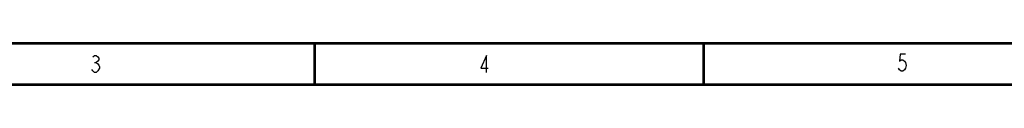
# Model space of a CAD drawing. Header units: millimetres. Extents: x 899 to 1733, y 9 to 584.
# Tile 2 of 11: x 1108 to 1334, y 9 to 19. Entities that reach past the tile are written whole.
import ezdxf

# ---------------------------------------------------------------- set-up
doc = ezdxf.new("R2010")
doc.units = ezdxf.units.MM
doc.header["$LTSCALE"] = 46.255
doc.layers.get('0').update_dxf_attribs({"linetype": 'CONTINUOUS'})

# ---------------------------------------------------------------- blocks, each defined once
blk = doc.blocks.new('A$C7C476C08')
at = {"color": 7, "linetype": 'Continuous'}
blk.add_line((226.68, 5.4), (227.07, 5.4), dxfattribs=at)
at = {"color": 7, "linetype": 'Continuous', "const_width": 0.6}
for points in [[(9.8, 9.8), (811.8, 9.8)], [(277.15, 9.85), (277.15, 0.25)], [(366.25, 9.75), (366.25, 0.3)], [(821.3, 0.3), (0.3, 0.3)]]:
    blk.add_lwpolyline(points, dxfattribs=at)
at = {"color": 7, "linetype": 'Continuous'}
for points in [[(226.29, 6.69), (226.68, 7.02), (227.07, 7.02), (227.46, 6.69), (227.65, 6.37), (227.65, 6.04), (227.46, 5.72), (227.07, 5.4), (227.46, 5.07), (227.65, 4.75), (227.84, 4.42), (227.84, 4.1)], [(316.53, 3.08), (316.53, 6.97), (315.17, 4.06), (316.92, 4.06)], [(412.48, 7.3), (411.31, 7.3), (411.12, 5.68), (411.51, 6), (411.89, 6), (412.28, 5.68), (412.48, 5.36), (412.67, 4.71), (412.48, 4.06), (412.28, 3.74), (411.89, 3.41), (411.51, 3.41), (411.12, 3.74), (410.92, 4.06)], [(227.84, 4.1), (227.46, 3.45), (227.07, 3.13), (226.68, 3.13), (226.29, 3.45), (226.1, 3.78)]]:
    blk.add_lwpolyline(points, dxfattribs=at)

msp = doc.modelspace()

# ---------------------------------------------------------------- block references
msp.add_blockref('A$C7C476C08', (898.8, 9.2))

doc.saveas('drawing.dxf')
